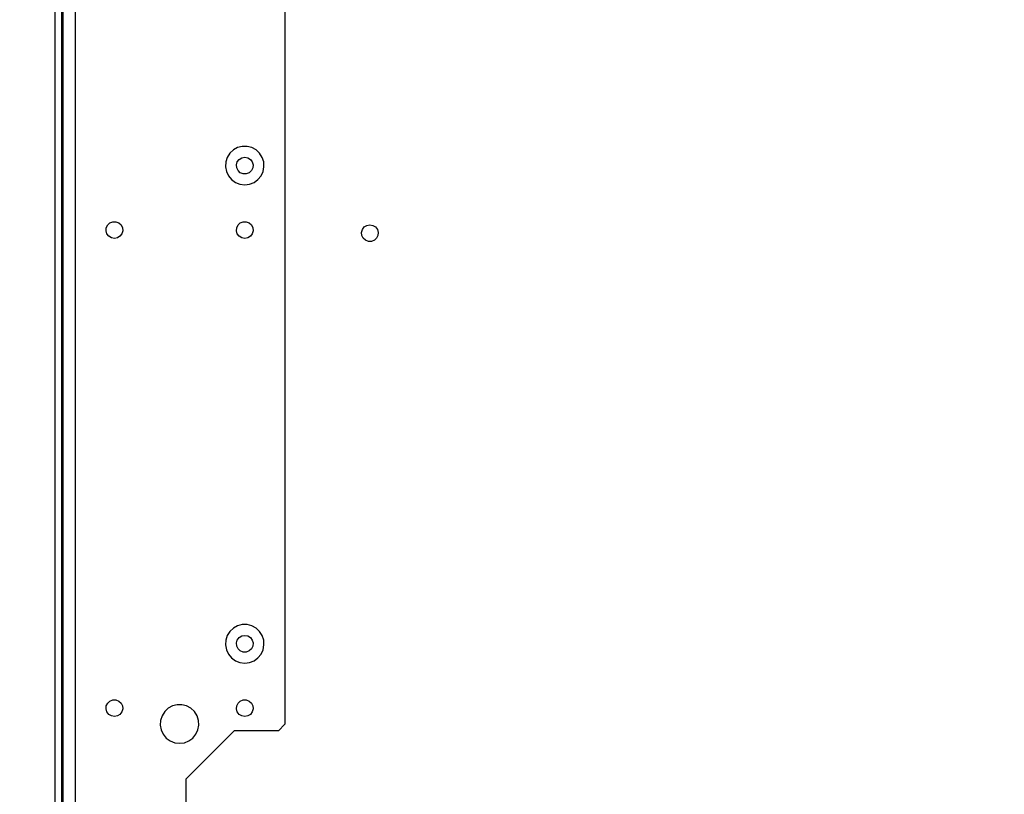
# Model space of a CAD drawing. Header units: millimetres. Extents: x 0 to 39025, y -31299 to 8400.
# Tile 74 of 256: x 14174 to 14480, y -27317 to -27077. Entities that reach past the tile are written whole.
import ezdxf

# ---------------------------------------------------------------- set-up
doc = ezdxf.new("R2010")
doc.units = ezdxf.units.MM
doc.header["$PDSIZE"] = -1
doc.layers.add('DIMENZIJE', color=4, linetype='Continuous')
doc.styles.add('SLDTEXTSTYLE6', font='txt')
doc.dimstyles.new('SLDDIMSTYLE0', dxfattribs={"dimtxt": 3, "dimasz": 3.414889, "dimexe": 0, "dimexo": 0.0625, "dimgap": 0.75, "dimtad": 1, "dimdec": 0, "dimlfac": 20, "dimrnd": 1e-09, "dimzin": 12, "dimdsep": 46, "dimtxsty": 'SLDTEXTSTYLE6', "dimsah": 1, "dimcen": 0.09, "dimadec": 0, "dimazin": 3, "dimtfac": 1, "dimtdec": 0, "dimtofl": 0, "dimtmove": 0, "dimatfit": 3, "dimfxl": 1, "dimfrac": 2, "dimtolj": 1, "dimtzin": 12, "dimarcsym": 0})

# ---------------------------------------------------------------- blocks, each defined once
blk = doc.blocks.new('Adapt 2 (spodaj)')
at = {"lineweight": 25}
for points in [[(0, 1.98), (0, 1.98), (0, 712.98), (0, 712.98)], [(2.1, 83.87), (2.1, 83.87), (2.1, 676.3), (2.1, 676.3)], [(2.4, 651.28), (2.4, 651.28), (2.4, 84.99), (2.4, 84.99)], [(6.2, 651.28), (6.2, 651.28), (6.2, 92.72), (6.2, 92.72)], [(71.4, 649.28), (71.4, 649.28), (71.4, 247.28), (71.4, 247.28)], [(55.6, 245.28), (55.6, 245.28), (40.6, 230.28), (40.6, 230.28)], [(69.4, 245.28), (69.4, 245.28), (55.6, 245.28), (55.6, 245.28)], [(71.4, 247.28), (71.4, 247.28), (69.4, 245.28), (69.4, 245.28)], [(40.6, 230.28), (40.6, 230.28), (40.6, 212.98), (40.6, 212.98)]]:
    blk.add_open_spline(points, degree=3, dxfattribs=at)
for points, knots in [([(58.9, 414.78), (58.9, 414.78), (57.41, 414.96), (57.41, 414.96), (57.41, 414.96), (56.01, 415.52), (56.01, 415.52), (56.01, 415.52), (54.79, 416.4), (54.79, 416.4), (54.79, 416.4), (53.83, 417.56), (53.83, 417.56), (53.83, 417.56), (53.2, 418.92), (53.2, 418.92), (53.2, 418.92), (52.91, 420.4), (52.91, 420.4), (52.91, 420.4), (53.01, 421.9), (53.01, 421.9), (53.01, 421.9), (53.47, 423.33), (53.47, 423.33), (53.47, 423.33), (54.28, 424.6), (54.28, 424.6), (54.28, 424.6), (55.38, 425.63), (55.38, 425.63), (55.38, 425.63), (56.69, 426.36), (56.69, 426.36), (56.69, 426.36), (58.15, 426.73), (58.15, 426.73), (58.15, 426.73), (59.65, 426.73), (59.65, 426.73), (59.65, 426.73), (61.11, 426.36), (61.11, 426.36), (61.11, 426.36), (62.43, 425.63), (62.43, 425.63), (62.43, 425.63), (63.52, 424.6), (63.52, 424.6), (63.52, 424.6), (64.33, 423.33), (64.33, 423.33), (64.33, 423.33), (64.79, 421.9), (64.79, 421.9), (64.79, 421.9), (64.89, 420.4), (64.89, 420.4), (64.89, 420.4), (64.61, 418.92), (64.61, 418.92), (64.61, 418.92), (63.97, 417.56), (63.97, 417.56), (63.97, 417.56), (63.01, 416.4), (63.01, 416.4), (63.01, 416.4), (61.79, 415.52), (61.79, 415.52), (61.79, 415.52), (60.39, 414.96), (60.39, 414.96), (60.39, 414.96), (58.9, 414.78), (58.9, 414.78)], [0, 0, 0, 0, 1, 1, 1, 2, 2, 2, 3, 3, 3, 4, 4, 4, 5, 5, 5, 6, 6, 6, 7, 7, 7, 8, 8, 8, 9, 9, 9, 10, 10, 10, 11, 11, 11, 12, 12, 12, 13, 13, 13, 14, 14, 14, 15, 15, 15, 16, 16, 16, 17, 17, 17, 18, 18, 18, 19, 19, 19, 20, 20, 20, 21, 21, 21, 22, 22, 22, 23, 23, 23, 24, 24, 24, 25, 25, 25, 25]), ([(58.9, 423.37), (58.9, 423.37), (57.96, 423.2), (57.96, 423.2), (57.96, 423.2), (57.15, 422.7), (57.15, 422.7), (57.15, 422.7), (56.57, 421.94), (56.57, 421.94), (56.57, 421.94), (56.31, 421.01), (56.31, 421.01), (56.31, 421.01), (56.4, 420.07), (56.4, 420.07), (56.4, 420.07), (56.83, 419.21), (56.83, 419.21), (56.83, 419.21), (57.53, 418.57), (57.53, 418.57), (57.53, 418.57), (58.42, 418.22), (58.42, 418.22), (58.42, 418.22), (59.38, 418.22), (59.38, 418.22), (59.38, 418.22), (60.27, 418.57), (60.27, 418.57), (60.27, 418.57), (60.98, 419.21), (60.98, 419.21), (60.98, 419.21), (61.4, 420.07), (61.4, 420.07), (61.4, 420.07), (61.49, 421.01), (61.49, 421.01), (61.49, 421.01), (61.23, 421.94), (61.23, 421.94), (61.23, 421.94), (60.65, 422.7), (60.65, 422.7), (60.65, 422.7), (59.84, 423.2), (59.84, 423.2), (59.84, 423.2), (58.9, 423.37), (58.9, 423.37)], [0, 0, 0, 0, 1, 1, 1, 2, 2, 2, 3, 3, 3, 4, 4, 4, 5, 5, 5, 6, 6, 6, 7, 7, 7, 8, 8, 8, 9, 9, 9, 10, 10, 10, 11, 11, 11, 12, 12, 12, 13, 13, 13, 14, 14, 14, 15, 15, 15, 16, 16, 16, 17, 17, 17, 17]), ([(18.4, 398.18), (18.4, 398.18), (19.34, 398.35), (19.34, 398.35), (19.34, 398.35), (20.15, 398.85), (20.15, 398.85), (20.15, 398.85), (20.73, 399.62), (20.73, 399.62), (20.73, 399.62), (20.99, 400.54), (20.99, 400.54), (20.99, 400.54), (20.9, 401.49), (20.9, 401.49), (20.9, 401.49), (20.48, 402.34), (20.48, 402.34), (20.48, 402.34), (19.77, 402.99), (19.77, 402.99), (19.77, 402.99), (18.88, 403.33), (18.88, 403.33), (18.88, 403.33), (17.92, 403.33), (17.92, 403.33), (17.92, 403.33), (17.03, 402.99), (17.03, 402.99), (17.03, 402.99), (16.33, 402.34), (16.33, 402.34), (16.33, 402.34), (15.9, 401.49), (15.9, 401.49), (15.9, 401.49), (15.81, 400.54), (15.81, 400.54), (15.81, 400.54), (16.07, 399.62), (16.07, 399.62), (16.07, 399.62), (16.65, 398.85), (16.65, 398.85), (16.65, 398.85), (17.46, 398.35), (17.46, 398.35), (17.46, 398.35), (18.4, 398.18), (18.4, 398.18)], [0, 0, 0, 0, 1, 1, 1, 2, 2, 2, 3, 3, 3, 4, 4, 4, 5, 5, 5, 6, 6, 6, 7, 7, 7, 8, 8, 8, 9, 9, 9, 10, 10, 10, 11, 11, 11, 12, 12, 12, 13, 13, 13, 14, 14, 14, 15, 15, 15, 16, 16, 16, 17, 17, 17, 17]), ([(58.9, 398.18), (58.9, 398.18), (59.84, 398.35), (59.84, 398.35), (59.84, 398.35), (60.65, 398.85), (60.65, 398.85), (60.65, 398.85), (61.23, 399.62), (61.23, 399.62), (61.23, 399.62), (61.49, 400.54), (61.49, 400.54), (61.49, 400.54), (61.4, 401.49), (61.4, 401.49), (61.4, 401.49), (60.98, 402.34), (60.98, 402.34), (60.98, 402.34), (60.27, 402.99), (60.27, 402.99), (60.27, 402.99), (59.38, 403.33), (59.38, 403.33), (59.38, 403.33), (58.42, 403.33), (58.42, 403.33), (58.42, 403.33), (57.53, 402.99), (57.53, 402.99), (57.53, 402.99), (56.83, 402.34), (56.83, 402.34), (56.83, 402.34), (56.4, 401.49), (56.4, 401.49), (56.4, 401.49), (56.31, 400.54), (56.31, 400.54), (56.31, 400.54), (56.57, 399.62), (56.57, 399.62), (56.57, 399.62), (57.15, 398.85), (57.15, 398.85), (57.15, 398.85), (57.96, 398.35), (57.96, 398.35), (57.96, 398.35), (58.9, 398.18), (58.9, 398.18)], [0, 0, 0, 0, 1, 1, 1, 2, 2, 2, 3, 3, 3, 4, 4, 4, 5, 5, 5, 6, 6, 6, 7, 7, 7, 8, 8, 8, 9, 9, 9, 10, 10, 10, 11, 11, 11, 12, 12, 12, 13, 13, 13, 14, 14, 14, 15, 15, 15, 16, 16, 16, 17, 17, 17, 17]), ([(97.8, 402.38), (97.8, 402.38), (96.86, 402.2), (96.86, 402.2), (96.86, 402.2), (96.05, 401.7), (96.05, 401.7), (96.05, 401.7), (95.47, 400.93), (95.47, 400.93), (95.47, 400.93), (95.21, 400.02), (95.21, 400.02), (95.21, 400.02), (95.3, 399.06), (95.3, 399.06), (95.3, 399.06), (95.73, 398.21), (95.73, 398.21), (95.73, 398.21), (96.43, 397.57), (96.43, 397.57), (96.43, 397.57), (97.32, 397.22), (97.32, 397.22), (97.32, 397.22), (98.28, 397.22), (98.28, 397.22), (98.28, 397.22), (99.17, 397.57), (99.17, 397.57), (99.17, 397.57), (99.87, 398.21), (99.87, 398.21), (99.87, 398.21), (100.3, 399.06), (100.3, 399.06), (100.3, 399.06), (100.39, 400.02), (100.39, 400.02), (100.39, 400.02), (100.13, 400.93), (100.13, 400.93), (100.13, 400.93), (99.55, 401.7), (99.55, 401.7), (99.55, 401.7), (98.74, 402.2), (98.74, 402.2), (98.74, 402.2), (97.8, 402.38), (97.8, 402.38)], [0, 0, 0, 0, 1, 1, 1, 2, 2, 2, 3, 3, 3, 4, 4, 4, 5, 5, 5, 6, 6, 6, 7, 7, 7, 8, 8, 8, 9, 9, 9, 10, 10, 10, 11, 11, 11, 12, 12, 12, 13, 13, 13, 14, 14, 14, 15, 15, 15, 16, 16, 16, 17, 17, 17, 17]), ([(2.1, 397.48), (2.1, 397.48), (2.14, 397.48), (2.14, 397.48), (2.14, 397.48), (2.27, 397.48), (2.27, 397.48), (2.27, 397.48), (2.4, 397.48), (2.4, 397.48)], [0, 0, 0, 0, 1, 1, 1, 2, 2, 2, 3, 3, 3, 3]), ([(2.4, 317.47), (2.4, 317.47), (2.27, 317.47), (2.27, 317.47), (2.27, 317.47), (2.14, 317.47), (2.14, 317.47), (2.14, 317.47), (2.1, 317.47), (2.1, 317.47)], [0, 0, 0, 0, 1, 1, 1, 2, 2, 2, 3, 3, 3, 3]), ([(58.9, 266.28), (58.9, 266.28), (57.41, 266.46), (57.41, 266.46), (57.41, 266.46), (56.01, 267.02), (56.01, 267.02), (56.01, 267.02), (54.79, 267.9), (54.79, 267.9), (54.79, 267.9), (53.83, 269.06), (53.83, 269.06), (53.83, 269.06), (53.2, 270.42), (53.2, 270.42), (53.2, 270.42), (52.91, 271.9), (52.91, 271.9), (52.91, 271.9), (53.01, 273.4), (53.01, 273.4), (53.01, 273.4), (53.47, 274.83), (53.47, 274.83), (53.47, 274.83), (54.28, 276.1), (54.28, 276.1), (54.28, 276.1), (55.38, 277.13), (55.38, 277.13), (55.38, 277.13), (56.69, 277.85), (56.69, 277.85), (56.69, 277.85), (58.15, 278.23), (58.15, 278.23), (58.15, 278.23), (59.65, 278.23), (59.65, 278.23), (59.65, 278.23), (61.11, 277.85), (61.11, 277.85), (61.11, 277.85), (62.43, 277.13), (62.43, 277.13), (62.43, 277.13), (63.52, 276.1), (63.52, 276.1), (63.52, 276.1), (64.33, 274.83), (64.33, 274.83), (64.33, 274.83), (64.79, 273.4), (64.79, 273.4), (64.79, 273.4), (64.89, 271.9), (64.89, 271.9), (64.89, 271.9), (64.61, 270.42), (64.61, 270.42), (64.61, 270.42), (63.97, 269.06), (63.97, 269.06), (63.97, 269.06), (63.01, 267.9), (63.01, 267.9), (63.01, 267.9), (61.79, 267.02), (61.79, 267.02), (61.79, 267.02), (60.39, 266.46), (60.39, 266.46), (60.39, 266.46), (58.9, 266.28), (58.9, 266.28)], [0, 0, 0, 0, 1, 1, 1, 2, 2, 2, 3, 3, 3, 4, 4, 4, 5, 5, 5, 6, 6, 6, 7, 7, 7, 8, 8, 8, 9, 9, 9, 10, 10, 10, 11, 11, 11, 12, 12, 12, 13, 13, 13, 14, 14, 14, 15, 15, 15, 16, 16, 16, 17, 17, 17, 18, 18, 18, 19, 19, 19, 20, 20, 20, 21, 21, 21, 22, 22, 22, 23, 23, 23, 24, 24, 24, 25, 25, 25, 25]), ([(58.9, 274.88), (58.9, 274.88), (57.96, 274.7), (57.96, 274.7), (57.96, 274.7), (57.15, 274.2), (57.15, 274.2), (57.15, 274.2), (56.57, 273.43), (56.57, 273.43), (56.57, 273.43), (56.31, 272.52), (56.31, 272.52), (56.31, 272.52), (56.4, 271.56), (56.4, 271.56), (56.4, 271.56), (56.83, 270.71), (56.83, 270.71), (56.83, 270.71), (57.53, 270.06), (57.53, 270.06), (57.53, 270.06), (58.42, 269.72), (58.42, 269.72), (58.42, 269.72), (59.38, 269.72), (59.38, 269.72), (59.38, 269.72), (60.27, 270.06), (60.27, 270.06), (60.27, 270.06), (60.98, 270.71), (60.98, 270.71), (60.98, 270.71), (61.4, 271.56), (61.4, 271.56), (61.4, 271.56), (61.49, 272.52), (61.49, 272.52), (61.49, 272.52), (61.23, 273.43), (61.23, 273.43), (61.23, 273.43), (60.65, 274.2), (60.65, 274.2), (60.65, 274.2), (59.84, 274.7), (59.84, 274.7), (59.84, 274.7), (58.9, 274.88), (58.9, 274.88)], [0, 0, 0, 0, 1, 1, 1, 2, 2, 2, 3, 3, 3, 4, 4, 4, 5, 5, 5, 6, 6, 6, 7, 7, 7, 8, 8, 8, 9, 9, 9, 10, 10, 10, 11, 11, 11, 12, 12, 12, 13, 13, 13, 14, 14, 14, 15, 15, 15, 16, 16, 16, 17, 17, 17, 17]), ([(18.4, 249.68), (18.4, 249.68), (19.34, 249.85), (19.34, 249.85), (19.34, 249.85), (20.15, 250.36), (20.15, 250.36), (20.15, 250.36), (20.73, 251.12), (20.73, 251.12), (20.73, 251.12), (20.99, 252.04), (20.99, 252.04), (20.99, 252.04), (20.9, 252.99), (20.9, 252.99), (20.9, 252.99), (20.48, 253.84), (20.48, 253.84), (20.48, 253.84), (19.77, 254.49), (19.77, 254.49), (19.77, 254.49), (18.88, 254.83), (18.88, 254.83), (18.88, 254.83), (17.92, 254.83), (17.92, 254.83), (17.92, 254.83), (17.03, 254.49), (17.03, 254.49), (17.03, 254.49), (16.33, 253.84), (16.33, 253.84), (16.33, 253.84), (15.9, 252.99), (15.9, 252.99), (15.9, 252.99), (15.81, 252.04), (15.81, 252.04), (15.81, 252.04), (16.07, 251.12), (16.07, 251.12), (16.07, 251.12), (16.65, 250.36), (16.65, 250.36), (16.65, 250.36), (17.46, 249.85), (17.46, 249.85), (17.46, 249.85), (18.4, 249.68), (18.4, 249.68)], [0, 0, 0, 0, 1, 1, 1, 2, 2, 2, 3, 3, 3, 4, 4, 4, 5, 5, 5, 6, 6, 6, 7, 7, 7, 8, 8, 8, 9, 9, 9, 10, 10, 10, 11, 11, 11, 12, 12, 12, 13, 13, 13, 14, 14, 14, 15, 15, 15, 16, 16, 16, 17, 17, 17, 17]), ([(58.9, 249.68), (58.9, 249.68), (59.84, 249.85), (59.84, 249.85), (59.84, 249.85), (60.65, 250.36), (60.65, 250.36), (60.65, 250.36), (61.23, 251.12), (61.23, 251.12), (61.23, 251.12), (61.49, 252.04), (61.49, 252.04), (61.49, 252.04), (61.4, 252.99), (61.4, 252.99), (61.4, 252.99), (60.98, 253.84), (60.98, 253.84), (60.98, 253.84), (60.27, 254.49), (60.27, 254.49), (60.27, 254.49), (59.38, 254.83), (59.38, 254.83), (59.38, 254.83), (58.42, 254.83), (58.42, 254.83), (58.42, 254.83), (57.53, 254.49), (57.53, 254.49), (57.53, 254.49), (56.83, 253.84), (56.83, 253.84), (56.83, 253.84), (56.4, 252.99), (56.4, 252.99), (56.4, 252.99), (56.31, 252.04), (56.31, 252.04), (56.31, 252.04), (56.57, 251.12), (56.57, 251.12), (56.57, 251.12), (57.15, 250.36), (57.15, 250.36), (57.15, 250.36), (57.96, 249.85), (57.96, 249.85), (57.96, 249.85), (58.9, 249.68), (58.9, 249.68)], [0, 0, 0, 0, 1, 1, 1, 2, 2, 2, 3, 3, 3, 4, 4, 4, 5, 5, 5, 6, 6, 6, 7, 7, 7, 8, 8, 8, 9, 9, 9, 10, 10, 10, 11, 11, 11, 12, 12, 12, 13, 13, 13, 14, 14, 14, 15, 15, 15, 16, 16, 16, 17, 17, 17, 17]), ([(38.65, 241.38), (38.65, 241.38), (37.16, 241.56), (37.16, 241.56), (37.16, 241.56), (35.76, 242.12), (35.76, 242.12), (35.76, 242.12), (34.54, 243), (34.54, 243), (34.54, 243), (33.58, 244.16), (33.58, 244.16), (33.58, 244.16), (32.95, 245.52), (32.95, 245.52), (32.95, 245.52), (32.66, 247), (32.66, 247), (32.66, 247), (32.76, 248.5), (32.76, 248.5), (32.76, 248.5), (33.22, 249.93), (33.22, 249.93), (33.22, 249.93), (34.03, 251.2), (34.03, 251.2), (34.03, 251.2), (35.13, 252.23), (35.13, 252.23), (35.13, 252.23), (36.44, 252.96), (36.44, 252.96), (36.44, 252.96), (37.9, 253.33), (37.9, 253.33), (37.9, 253.33), (39.4, 253.33), (39.4, 253.33), (39.4, 253.33), (40.86, 252.96), (40.86, 252.96), (40.86, 252.96), (42.18, 252.23), (42.18, 252.23), (42.18, 252.23), (43.28, 251.2), (43.28, 251.2), (43.28, 251.2), (44.08, 249.93), (44.08, 249.93), (44.08, 249.93), (44.55, 248.5), (44.55, 248.5), (44.55, 248.5), (44.64, 247), (44.64, 247), (44.64, 247), (44.36, 245.52), (44.36, 245.52), (44.36, 245.52), (43.72, 244.16), (43.72, 244.16), (43.72, 244.16), (42.76, 243), (42.76, 243), (42.76, 243), (41.54, 242.12), (41.54, 242.12), (41.54, 242.12), (40.14, 241.56), (40.14, 241.56), (40.14, 241.56), (38.65, 241.38), (38.65, 241.38)], [0, 0, 0, 0, 1, 1, 1, 2, 2, 2, 3, 3, 3, 4, 4, 4, 5, 5, 5, 6, 6, 6, 7, 7, 7, 8, 8, 8, 9, 9, 9, 10, 10, 10, 11, 11, 11, 12, 12, 12, 13, 13, 13, 14, 14, 14, 15, 15, 15, 16, 16, 16, 17, 17, 17, 18, 18, 18, 19, 19, 19, 20, 20, 20, 21, 21, 21, 22, 22, 22, 23, 23, 23, 24, 24, 24, 25, 25, 25, 25])]:
    blk.add_open_spline(points, degree=3, knots=knots, dxfattribs=at)
blk = doc.blocks.new('*D76')
at = {"layer": 'Defpoints', "color": 0, "transparency": 16777216}
for p in [(14664.84, -27382.96), (14026.58, -27508.88), (14201.29, -27508.88)]:
    blk.add_point(p, dxfattribs=at)
at = {"layer": 'DIMENZIJE', "color": 0, "lineweight": -2, "transparency": 16777216}
for p, q in [((14026.58, -27314.66), (14026.58, -27082.82)), ((14663.59, -27382.96), (14006.58, -27382.96)), ((14026.58, -27508.88), (14026.58, -27382.96)), ((14200.04, -27508.88), (14006.58, -27508.88)), ((14026.58, -27577.18), (14026.58, -27645.48))]:
    blk.add_line(p, q, dxfattribs=at)
at = {"layer": 'DIMENZIJE', "color": 0, "transparency": 16777216}
for points in [[(14015.19, -27314.66), (14037.96, -27314.66), (14026.58, -27382.96)], [(14015.19, -27577.18), (14037.96, -27577.18), (14026.58, -27508.88)]]:
    blk.add_solid(points, dxfattribs=at)
at = {"layer": 'DIMENZIJE', "color": 0, "transparency": 16777216, "insert": (13980.72, -27164.6), "char_height": 60, "attachment_point": 5, "rotation": 90, "style": 'SLDTEXTSTYLE6'}
blk.add_mtext('\\A1;126', dxfattribs=at)
blk = doc.blocks.new('*D77')
at = {"layer": 'Defpoints', "color": 0, "transparency": 16777216}
for p in [(14201.26, -26862.2), (13876.35, -27508.88), (14201.29, -27508.88)]:
    blk.add_point(p, dxfattribs=at)
at = {"layer": 'DIMENZIJE', "color": 0, "lineweight": -2, "transparency": 16777216}
for p, q in [((14200.01, -26862.2), (13856.35, -26862.2)), ((13876.35, -26930.5), (13876.35, -27440.58)), ((14200.04, -27508.88), (13856.35, -27508.88))]:
    blk.add_line(p, q, dxfattribs=at)
at = {"layer": 'DIMENZIJE', "color": 0, "transparency": 16777216}
for points in [[(13864.97, -26930.5), (13887.74, -26930.5), (13876.35, -26862.2)], [(13864.97, -27440.58), (13887.74, -27440.58), (13876.35, -27508.88)]]:
    blk.add_solid(points, dxfattribs=at)
at = {"layer": 'DIMENZIJE', "color": 0, "transparency": 16777216, "insert": (13830.5, -27185.54), "char_height": 60, "attachment_point": 5, "rotation": 90, "style": 'SLDTEXTSTYLE6'}
blk.add_mtext('\\A1;647', dxfattribs=at)

msp = doc.modelspace()

# ---------------------------------------------------------------- block references
at = {"color": 1}
msp.add_blockref('Adapt 2 (spodaj)', (14184.86, -27543), dxfattribs=at)

# ---------------------------------------------------------------- dimensions: what is measured, and where the dimension line sits
at = {"layer": 'DIMENZIJE'}
dim = msp.add_linear_dim(base=(13876.35, -27508.88), p1=(14201.26, -26862.2), p2=(14201.29, -27508.88), angle=90, dimstyle='SLDDIMSTYLE0', override={"dimscale": 20, "dimexe": 1, "dimlfac": 1, "dimdle": 1, "dimtofl": 1}, dxfattribs=at)
dim.commit()
dim.dimension.update_dxf_attribs({"geometry": '*D77', "text_midpoint": (13830.5, -27185.54)})
dim = msp.add_linear_dim(base=(14026.58, -27508.88), p1=(14664.84, -27382.96), p2=(14201.29, -27508.88), angle=90, dimstyle='SLDDIMSTYLE0', override={"dimscale": 20, "dimexe": 1, "dimlfac": 1, "dimdle": 1, "dimtofl": 1}, dxfattribs=at)
dim.commit()
dim.dimension.update_dxf_attribs({"geometry": '*D76', "text_midpoint": (14026.58, -27164.6), "dimtype": 160})

doc.saveas('drawing.dxf')
